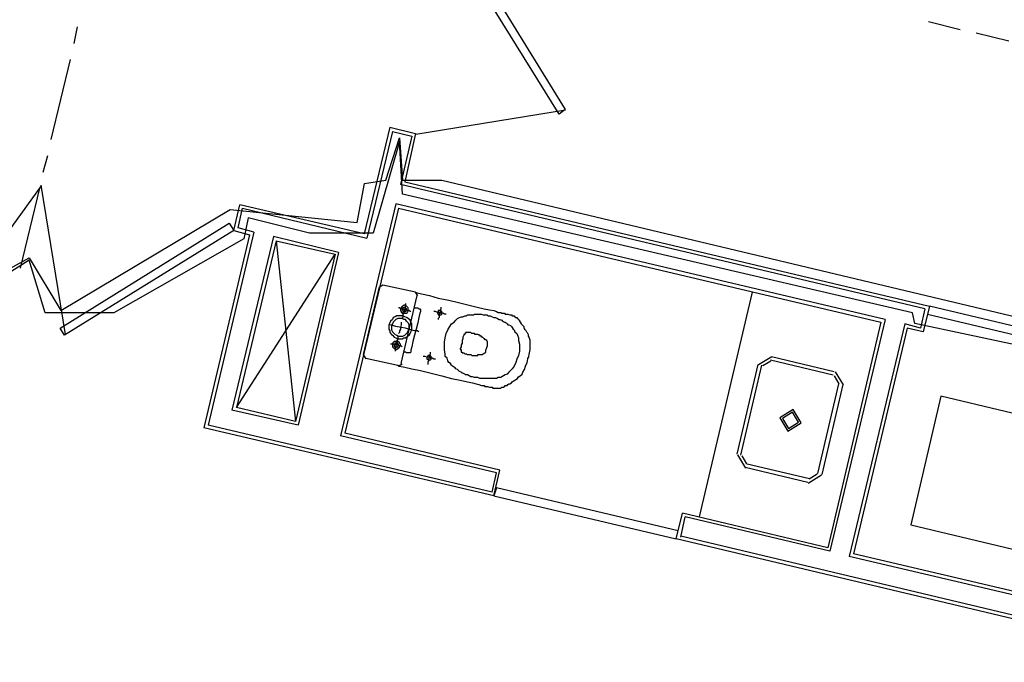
# Model space of a CAD drawing. Header units: feet. Extents: x -79 to 198, y -22 to 181.
# Tile 197 of 256: x 79 to 94, y 96 to 106. Entities that reach past the tile are written whole.
import ezdxf

# ---------------------------------------------------------------- set-up
doc = ezdxf.new("R2010")
doc.units = ezdxf.units.FT
for name, color, linetype in [('A-AREA-COMUN', 252, 'CONTINUOUS'), ('A-AREA-UNIDAD', 30, 'CONTINUOUS'), ('A-LINEA', 7, 'CONTINUOUS')]:
    doc.layers.add(name, color=color, linetype=linetype)

msp = doc.modelspace()

# ---------------------------------------------------------------- linework, layer by layer
at = {"layer": 'A-AREA-COMUN'}
msp.add_lwpolyline([(78.32, 101.7778), (78.8, 102.0444), (79.28, 101.2444), (81.84, 102.7733), (83.76, 102.5778), (83.872, 103.1644), (84.192, 103.2178), (84.4, 103.8578), (84.448, 103.2178), (85.04, 103.2178), (95.328, 100.7644)], dxfattribs=at)
at = {"layer": 'A-AREA-UNIDAD'}
msp.add_lwpolyline([(94.448, 100.5689), (92.192, 101.0489), (92.16, 101.2089), (84.448, 103.0044), (84.4, 103.8044), (84, 102.4178), (83.04, 102.4178), (82.112, 102.6489), (82.048, 102.3289), (80.08, 101.2089), (79.04, 101.2089), (78.8, 102.0089), (78.24, 101.6533)], dxfattribs=at)
at = {"layer": 'A-LINEA'}
for p, q in [((92.4, 105.6178), (92.88, 105.4978)), ((79.48, 105.2844), (79.5333, 105.5378)), ((93.12, 105.4444), (93.6133, 105.3244)), ((79.1333, 103.8311), (79.4267, 105.0444)), ((84.6478, 103.9119), (86.9103, 104.2816)), ((84.2533, 104.0178), (83.8667, 102.4044)), ((84.2933, 103.9511), (83.9067, 102.3378)), ((84.2933, 103.9511), (84.5867, 103.8844)), ((84.5867, 103.8844), (84.4133, 103.1511)), ((79.0133, 103.3378), (79.08, 103.5911)), ((84.48, 103.1911), (92.4133, 101.3111)), ((77.6416, 101.2752), (78.9859, 103.1322)), ((78.6667, 101.8844), (78.96, 103.0978)), ((78.9741, 103.1433), (79.3438, 100.8808)), ((92.3467, 101.2711), (84.4133, 103.1511)), ((81.8933, 102.4578), (81.9867, 102.8444)), ((81.96, 102.4978), (82.0267, 102.7911)), ((83.8667, 102.4044), (81.9867, 102.8444)), ((82.0267, 102.7911), (83.9067, 102.3378)), ((84.3467, 102.8578), (83.5067, 99.3511)), ((84.3867, 102.7911), (83.5733, 99.3911)), ((91.7467, 101.1111), (84.3467, 102.8578)), ((84.3867, 102.7911), (91.68, 101.0711)), ((81.8933, 102.4578), (82.1333, 102.3911)), ((82.2, 102.4311), (81.96, 102.4978)), ((82.1333, 102.3911), (81.44, 99.4711)), ((82.2, 102.4311), (81.5067, 99.5111)), ((82.4933, 102.3644), (81.8667, 99.7378)), ((82.5333, 102.2978), (81.9333, 99.7778)), ((83.48, 102.1244), (82.4933, 102.3644)), ((82.5333, 102.2978), (83.4267, 102.0978)), ((82.5333, 102.2978), (82.8267, 99.5644)), ((81.9333, 99.7778), (83.4267, 102.0978)), ((83.4267, 102.0978), (82.8267, 99.5644)), ((83.48, 102.1244), (82.8667, 99.5111)), ((84.0933, 101.6044), (83.8533, 100.5778)), ((84.1507, 101.6299), (84.0946, 101.5952)), ((84.64, 101.5244), (84.1467, 101.6311)), ((84.4267, 100.4444), (84.6667, 101.4711)), ((84.6787, 101.467), (84.6441, 101.5232)), ((89.7333, 101.5244), (88.9333, 98.1244)), ((92.3467, 101.2711), (92.28, 100.9778)), ((92.4133, 101.3111), (92.32, 100.9244)), ((91.7467, 101.1111), (90.9067, 97.6044)), ((91.68, 101.0711), (90.88, 97.6578)), ((92.04, 101.0444), (91.2, 97.5244)), ((92.08, 100.9778), (91.2667, 97.5644)), ((92.28, 100.9778), (92.04, 101.0444)), ((92.32, 100.9244), (92.08, 100.9778)), ((83.8546, 100.5685), (83.8893, 100.5124)), ((83.8933, 100.5244), (84.3733, 100.4178)), ((90.0317, 100.5466), (89.8311, 100.4228)), ((90.0267, 100.5511), (90.9733, 100.3244)), ((84.3826, 100.4057), (84.4387, 100.4404)), ((89.5067, 99.0711), (89.8267, 100.4311)), ((89.56, 99.0578), (89.88, 100.4178)), ((90.0164, 100.4818), (89.896, 100.4075)), ((90.0133, 100.4978), (90.96, 100.2711)), ((91.0506, 100.1348), (90.9764, 100.2551)), ((91.1155, 100.1194), (90.9917, 100.32)), ((91.04, 100.1378), (90.72, 98.7778)), ((91.1067, 100.1244), (90.7867, 98.7644)), ((82.8267, 99.5644), (81.9333, 99.7778)), ((82.8667, 99.5111), (81.8667, 99.7378)), ((85.8267, 98.4444), (81.44, 99.4711)), ((85.8, 98.4978), (81.5067, 99.5111)), ((85.8667, 98.7911), (83.5067, 99.3511)), ((85.92, 98.8311), (83.5733, 99.3911)), ((89.5111, 99.0628), (89.635, 98.8623)), ((89.576, 99.0475), (89.6503, 98.9271)), ((90.5733, 98.6444), (89.6267, 98.8711)), ((90.6, 98.6978), (89.64, 98.9244)), ((85.8, 98.4978), (85.8667, 98.7911)), ((85.8267, 98.4444), (85.92, 98.8311)), ((90.5816, 98.6356), (90.7822, 98.7594)), ((90.597, 98.7005), (90.7173, 98.7748)), ((88.5867, 97.7911), (88.68, 98.1778)), ((88.6533, 97.8178), (88.72, 98.1244)), ((90.88, 97.6578), (88.68, 98.1778)), ((90.9067, 97.6044), (88.72, 98.1244)), ((92.1333, 98.0044), (94.08, 97.5378)), ((96.4, 95.9911), (88.6533, 97.8311)), ((96.44, 95.9244), (88.5867, 97.7911)), ((94.5067, 96.8044), (91.2667, 97.5644)), ((94.5467, 96.7378), (91.2, 97.5244))]:
    msp.add_line(p, q, dxfattribs=at)
for points in [[(85.3333, 106.8444), (86.9067, 104.2844), (86.8133, 104.2178), (85.2267, 106.7778), (85.3333, 106.8444)], [(84.2533, 104.0178), (84.64, 103.9244), (84.48, 103.1911)], [(81.8933, 102.4578), (79.3333, 100.8711), (79.2667, 100.9778), (81.8267, 102.5644), (81.8933, 102.4578)], [(84.64, 101.5244), (84.6667, 101.5111), (84.7333, 101.4978), (84.8533, 101.4711), (84.9867, 101.4311), (85.1467, 101.4044), (85.2933, 101.3644), (85.4533, 101.3244), (85.5733, 101.2978), (85.68, 101.2711), (85.76, 101.2578), (85.8267, 101.2444), (85.8667, 101.2311), (85.8933, 101.2178), (85.9067, 101.2178), (85.92, 101.2178), (85.9333, 101.2178), (85.9467, 101.2044), (85.96, 101.2044), (85.9733, 101.2044), (85.9867, 101.2044), (86, 101.1911), (86.0133, 101.1911), (86.0267, 101.1911), (86.04, 101.1911), (86.0667, 101.1778), (86.08, 101.1778), (86.0933, 101.1778), (86.1067, 101.1644), (86.12, 101.1644), (86.1333, 101.1644), (86.1467, 101.1511), (86.16, 101.1378), (86.1733, 101.1378), (86.1867, 101.1244), (86.2, 101.1111), (86.2133, 101.0978), (86.2133, 101.0844), (86.2267, 101.0711), (86.24, 101.0444), (86.2533, 101.0311), (86.2667, 101.0178), (86.28, 101.0044), (86.28, 100.9911), (86.2933, 100.9644), (86.3067, 100.9511), (86.32, 100.9244), (86.3333, 100.9111), (86.3467, 100.8844), (86.3467, 100.8578), (86.36, 100.8311), (86.3733, 100.8044), (86.3733, 100.7644), (86.3733, 100.7111), (86.3733, 100.6578), (86.36, 100.6044), (86.3467, 100.5244)], [(84.5733, 101.2311), (84.56, 101.2311), (84.5467, 101.2444), (84.52, 101.2444), (84.4933, 101.2578), (84.4667, 101.2578), (84.44, 101.2711), (84.4133, 101.2711), (84.4, 101.2844), (84.3867, 101.2844)], [(84.5333, 101.2444), (84.5333, 101.2578), (84.5333, 101.2711), (84.5333, 101.2844), (84.52, 101.2978), (84.5067, 101.3111), (84.4933, 101.3111), (84.48, 101.3244), (84.4667, 101.3244), (84.4533, 101.3111), (84.44, 101.3111), (84.44, 101.2978), (84.4267, 101.2978), (84.4267, 101.2844), (84.4133, 101.2711), (84.4133, 101.2578), (84.4133, 101.2444), (84.4267, 101.2311), (84.4267, 101.2178), (84.44, 101.2178), (84.44, 101.2044), (84.4533, 101.2044), (84.4667, 101.2044), (84.48, 101.2044), (84.4933, 101.2044), (84.5067, 101.2044), (84.52, 101.2178), (84.52, 101.2311), (84.5333, 101.2311), (84.5333, 101.2444)], [(84.4933, 101.3511), (84.4933, 101.3378), (84.4933, 101.3111), (84.48, 101.2844), (84.48, 101.2578), (84.4667, 101.2178), (84.4533, 101.1778), (84.4533, 101.1511), (84.44, 101.1244)], [(84.5067, 101.2578), (84.5067, 101.2711), (84.4933, 101.2844), (84.48, 101.2844), (84.4667, 101.2844), (84.4533, 101.2844), (84.4533, 101.2711), (84.44, 101.2711), (84.44, 101.2578), (84.4533, 101.2444), (84.4533, 101.2311), (84.4667, 101.2311), (84.48, 101.2311), (84.4933, 101.2311), (84.5067, 101.2444), (84.5067, 101.2578)], [(84.6267, 101.2978), (84.64, 101.2844), (84.6533, 101.2844), (84.6667, 101.2844), (84.68, 101.2844), (84.6933, 101.2711), (84.7067, 101.2711), (84.72, 101.2578), (84.72, 101.2444), (84.72, 101.2311), (84.7067, 101.2044), (84.6933, 101.1378), (84.68, 101.0578), (84.6533, 100.9644), (84.6267, 100.8711), (84.6, 100.7778), (84.5867, 100.6978), (84.5733, 100.6444), (84.5733, 100.6178), (84.56, 100.6044), (84.5467, 100.6044), (84.5333, 100.6044), (84.52, 100.6044), (84.5067, 100.6044), (84.4933, 100.6178), (84.48, 100.6178), (84.4667, 100.6178)], [(85.0267, 101.2978), (85.0267, 101.2844), (85.0267, 101.2711), (85.0133, 101.2444), (85.0133, 101.2178), (85, 101.1911), (85, 101.1644), (85, 101.1378), (84.9867, 101.1244), (84.9867, 101.1111)], [(95.1733, 100.6578), (92.4133, 101.3111), (92.3867, 101.1911), (95.1333, 100.5378), (95.1733, 100.6578)], [(84.5867, 100.9511), (84.5867, 100.9778), (84.5867, 101.0178), (84.5867, 101.0444), (84.5733, 101.0711), (84.56, 101.0978), (84.5333, 101.1244), (84.5067, 101.1378), (84.48, 101.1511), (84.4533, 101.1644), (84.4267, 101.1644), (84.4, 101.1644), (84.36, 101.1644), (84.3333, 101.1511), (84.3067, 101.1378), (84.2933, 101.1111), (84.2667, 101.0844), (84.2533, 101.0578), (84.24, 101.0311), (84.24, 101.0044), (84.24, 100.9644), (84.2533, 100.9378), (84.2533, 100.9111), (84.28, 100.8844), (84.2933, 100.8711), (84.32, 100.8444), (84.3467, 100.8311), (84.3733, 100.8178), (84.4, 100.8178), (84.44, 100.8178), (84.4667, 100.8311), (84.4933, 100.8311), (84.52, 100.8578), (84.5467, 100.8711), (84.56, 100.8978), (84.5733, 100.9244), (84.5867, 100.9511)], [(84.5467, 100.9644), (84.5467, 100.9911), (84.5467, 101.0044), (84.5467, 101.0311), (84.5333, 101.0578), (84.52, 101.0711), (84.5067, 101.0844), (84.4933, 101.1111), (84.4667, 101.1111), (84.44, 101.1244), (84.4267, 101.1244), (84.4, 101.1244), (84.3733, 101.1244), (84.3467, 101.1111), (84.3333, 101.0978), (84.32, 101.0844), (84.3067, 101.0711), (84.2933, 101.0444), (84.28, 101.0178), (84.28, 101.0044), (84.28, 100.9778), (84.28, 100.9511), (84.2933, 100.9244), (84.3067, 100.9111), (84.32, 100.8978), (84.3333, 100.8844), (84.36, 100.8711), (84.3867, 100.8578), (84.4, 100.8578), (84.4267, 100.8578), (84.4533, 100.8578), (84.48, 100.8711), (84.4933, 100.8844), (84.5067, 100.8978), (84.52, 100.9111), (84.5333, 100.9378), (84.5467, 100.9644)], [(85.1067, 101.1911), (85.0933, 101.1911), (85.08, 101.1911), (85.0533, 101.2044), (85.0267, 101.2044), (85, 101.2178), (84.9733, 101.2178), (84.9467, 101.2311), (84.9333, 101.2311), (84.92, 101.2311)], [(85.04, 101.2044), (85.04, 101.2178), (85.04, 101.2311), (85.0267, 101.2444), (85.0133, 101.2444), (85, 101.2444), (84.9867, 101.2444), (84.9867, 101.2311), (84.9733, 101.2178), (84.9733, 101.2044), (84.9867, 101.1911), (84.9867, 101.1778), (85, 101.1778), (85.0133, 101.1778), (85.0267, 101.1778), (85.04, 101.1911), (85.04, 101.2044)], [(85.0933, 100.8311), (85.1067, 100.8978), (85.1333, 100.9511), (85.16, 101.0044), (85.1867, 101.0444), (85.2267, 101.0711), (85.2533, 101.0978), (85.28, 101.1244), (85.3067, 101.1378), (85.3333, 101.1511), (85.36, 101.1511), (85.3867, 101.1644), (85.4133, 101.1644), (85.4267, 101.1778), (85.4533, 101.1778), (85.4667, 101.1778), (85.4933, 101.1778), (85.52, 101.1778), (85.5333, 101.1911), (85.56, 101.1911), (85.5733, 101.1911), (85.6, 101.1911), (85.6267, 101.1911), (85.64, 101.1911), (85.6667, 101.1778), (85.6933, 101.1778), (85.72, 101.1778), (85.7467, 101.1644), (85.7733, 101.1644), (85.8, 101.1511), (85.8267, 101.1378), (85.8533, 101.1378), (85.88, 101.1244), (85.9067, 101.1111), (85.92, 101.1111), (85.9467, 101.0978), (85.96, 101.0844), (85.9867, 101.0711), (86, 101.0711), (86.0133, 101.0578), (86.0267, 101.0444), (86.04, 101.0311), (86.0533, 101.0311), (86.08, 101.0178), (86.0933, 101.0044), (86.1067, 100.9911), (86.12, 100.9644), (86.1333, 100.9511), (86.1467, 100.9244), (86.1733, 100.8978), (86.1867, 100.8711), (86.2, 100.8311), (86.2, 100.7911), (86.2133, 100.7378), (86.2133, 100.6844), (86.2133, 100.6311), (86.2, 100.5644), (86.1733, 100.5111), (86.16, 100.4578), (86.1333, 100.4044), (86.1067, 100.3644), (86.08, 100.3378), (86.0533, 100.3111), (86.0267, 100.2844), (86, 100.2711), (85.9733, 100.2578), (85.9467, 100.2444), (85.9333, 100.2311), (85.9067, 100.2311), (85.8933, 100.2311), (85.8667, 100.2178), (85.8533, 100.2178), (85.84, 100.2178), (85.8133, 100.2178), (85.8, 100.2178), (85.7733, 100.2178), (85.76, 100.2178), (85.7333, 100.2178), (85.7067, 100.2178), (85.6933, 100.2178), (85.6667, 100.2178), (85.64, 100.2178), (85.6133, 100.2178), (85.5867, 100.2311), (85.56, 100.2311), (85.5333, 100.2311), (85.5067, 100.2444), (85.48, 100.2444), (85.4533, 100.2578), (85.4267, 100.2711), (85.4, 100.2711), (85.3867, 100.2844), (85.36, 100.2978), (85.3467, 100.2978), (85.3333, 100.3111), (85.3067, 100.3244), (85.2933, 100.3378), (85.28, 100.3511), (85.2533, 100.3644), (85.24, 100.3778), (85.2267, 100.3911), (85.2, 100.4044), (85.1867, 100.4178), (85.1733, 100.4444), (85.1467, 100.4578), (85.1333, 100.4844), (85.12, 100.5244), (85.0933, 100.5511), (85.0933, 100.5911), (85.08, 100.6444), (85.08, 100.6978), (85.08, 100.7644), (85.0933, 100.8311)], [(84.6933, 100.9244), (84.6667, 100.9378), (84.6267, 100.9378), (84.5733, 100.9511), (84.4933, 100.9778), (84.4267, 100.9911), (84.3467, 101.0044), (84.2933, 101.0178), (84.2533, 101.0311), (84.24, 101.0311)], [(84.4267, 101.0711), (84.4267, 101.0444), (84.4267, 101.0311), (84.4133, 100.9911), (84.4133, 100.9644), (84.4, 100.9378), (84.4, 100.9111), (84.3867, 100.8978)], [(84.3733, 100.8578), (84.3733, 100.8444), (84.3733, 100.8178), (84.36, 100.7911), (84.36, 100.7644), (84.3467, 100.7244), (84.3467, 100.6844), (84.3333, 100.6578), (84.3333, 100.6311)], [(85.32, 100.6711), (85.32, 100.6578), (85.3333, 100.6578), (85.3333, 100.6444), (85.3333, 100.6311), (85.3333, 100.6178), (85.3467, 100.6178), (85.3467, 100.6044), (85.36, 100.6044), (85.3733, 100.6044), (85.3867, 100.5911), (85.4, 100.5911), (85.4133, 100.5911), (85.4267, 100.5778), (85.44, 100.5778), (85.4533, 100.5778), (85.48, 100.5778), (85.4933, 100.5644), (85.5067, 100.5644), (85.52, 100.5644), (85.5333, 100.5644), (85.5467, 100.5644), (85.56, 100.5644), (85.5733, 100.5644), (85.5867, 100.5644), (85.5867, 100.5778), (85.6, 100.5778), (85.6133, 100.5778), (85.6267, 100.5778), (85.64, 100.5778), (85.6533, 100.5778), (85.6667, 100.5911), (85.6933, 100.6044), (85.7067, 100.6178), (85.7067, 100.6444), (85.72, 100.6844), (85.7333, 100.7111), (85.7333, 100.7511), (85.7333, 100.7644), (85.72, 100.7911), (85.7067, 100.8044), (85.6933, 100.8044), (85.6933, 100.8178), (85.68, 100.8178), (85.6667, 100.8311), (85.6533, 100.8444), (85.64, 100.8444), (85.64, 100.8578), (85.6267, 100.8578), (85.6133, 100.8711), (85.6, 100.8711), (85.5867, 100.8844), (85.5733, 100.8844), (85.56, 100.8844), (85.5467, 100.8844), (85.5333, 100.8978), (85.52, 100.8978), (85.5067, 100.8978), (85.4933, 100.8978), (85.48, 100.9111), (85.4667, 100.9111), (85.4533, 100.9111), (85.44, 100.9111), (85.4267, 100.9111), (85.4133, 100.9111), (85.4, 100.9111), (85.4, 100.8978), (85.3867, 100.8978), (85.3867, 100.8844), (85.3733, 100.8844), (85.3733, 100.8711), (85.36, 100.8444), (85.36, 100.8178), (85.3467, 100.7911), (85.3467, 100.7511), (85.3333, 100.7244), (85.3333, 100.6978), (85.32, 100.6711)], [(84.44, 100.6978), (84.4267, 100.7111), (84.4, 100.7111), (84.3733, 100.7244), (84.3333, 100.7244), (84.3067, 100.7378), (84.28, 100.7378), (84.2667, 100.7378)], [(84.4133, 100.7111), (84.4133, 100.7244), (84.4133, 100.7378), (84.4, 100.7511), (84.4, 100.7644), (84.3867, 100.7644), (84.3867, 100.7778), (84.3733, 100.7778), (84.36, 100.7778), (84.3467, 100.7778), (84.3333, 100.7778), (84.32, 100.7778), (84.32, 100.7644), (84.3067, 100.7644), (84.3067, 100.7511), (84.2933, 100.7511), (84.2933, 100.7378), (84.2933, 100.7244), (84.2933, 100.7111), (84.2933, 100.6978), (84.3067, 100.6844), (84.32, 100.6711), (84.3333, 100.6711), (84.3467, 100.6578), (84.36, 100.6578), (84.3733, 100.6711), (84.3867, 100.6711), (84.3867, 100.6844), (84.4, 100.6844), (84.4, 100.6978), (84.4133, 100.7111)], [(84.3867, 100.7111), (84.3867, 100.7244), (84.3867, 100.7378), (84.3733, 100.7378), (84.3733, 100.7511), (84.36, 100.7511), (84.3467, 100.7511), (84.3333, 100.7511), (84.3333, 100.7378), (84.32, 100.7378), (84.32, 100.7244), (84.32, 100.7111), (84.32, 100.6978), (84.3333, 100.6978), (84.3467, 100.6978), (84.36, 100.6978), (84.3733, 100.6978), (84.3733, 100.7111), (84.3867, 100.7111)], [(84.3733, 100.4178), (84.4, 100.4044), (84.48, 100.3911), (84.5867, 100.3644), (84.72, 100.3378), (84.88, 100.2978), (85.04, 100.2578), (85.1867, 100.2178), (85.32, 100.1911), (85.4267, 100.1644), (85.5067, 100.1511), (85.56, 100.1378), (85.6, 100.1244), (85.64, 100.1111), (85.6533, 100.1111), (85.6667, 100.1111), (85.68, 100.1111), (85.6933, 100.0978), (85.7067, 100.0978), (85.72, 100.0978), (85.7333, 100.0978), (85.76, 100.0844), (85.7733, 100.0844), (85.7867, 100.0844), (85.8, 100.0844), (85.8133, 100.0711), (85.8267, 100.0711), (85.84, 100.0711), (85.8533, 100.0711), (85.88, 100.0711), (85.8933, 100.0711), (85.9067, 100.0711), (85.92, 100.0711), (85.9333, 100.0711), (85.9467, 100.0844), (85.9733, 100.0844), (85.9867, 100.0978), (86, 100.1111), (86.0267, 100.1111), (86.04, 100.1244), (86.0533, 100.1378), (86.0667, 100.1378), (86.0933, 100.1511), (86.1067, 100.1644), (86.12, 100.1778), (86.1467, 100.1911), (86.16, 100.2044), (86.1867, 100.2178), (86.2, 100.2444), (86.2267, 100.2578), (86.2533, 100.2844), (86.2667, 100.3111), (86.2933, 100.3511), (86.3067, 100.4044), (86.3333, 100.4578), (86.3467, 100.5378)], [(84.9467, 100.5111), (84.9333, 100.5111), (84.92, 100.5111), (84.8933, 100.5244), (84.8667, 100.5244), (84.84, 100.5378), (84.8133, 100.5378), (84.7867, 100.5511), (84.7733, 100.5511), (84.76, 100.5511)], [(84.88, 100.5244), (84.88, 100.5378), (84.88, 100.5511), (84.8667, 100.5644), (84.8533, 100.5644), (84.84, 100.5644), (84.8267, 100.5644), (84.8267, 100.5511), (84.8133, 100.5378), (84.8133, 100.5244), (84.8133, 100.5111), (84.8267, 100.5111), (84.8267, 100.4978), (84.84, 100.4978), (84.8533, 100.4978), (84.8667, 100.4978), (84.88, 100.5111), (84.88, 100.5244)], [(84.8667, 100.6178), (84.8667, 100.5911), (84.8533, 100.5644), (84.8533, 100.5378), (84.84, 100.5111), (84.84, 100.4844), (84.8267, 100.4578), (84.8267, 100.4444), (84.8267, 100.4311)], [(94.08, 97.5378), (94.5333, 99.4844), (92.5867, 99.9511), (92.1333, 98.0044)], [(90.275, 99.4223), (90.4755, 99.5461), (90.3517, 99.7466), (90.1511, 99.6228), (90.275, 99.4223)], [(90.2842, 99.4612), (90.4366, 99.5553), (90.3425, 99.7077), (90.1901, 99.6136), (90.2842, 99.4612)], [(85.8267, 98.4444), (88.5867, 97.7911), (88.6133, 97.9111), (85.8667, 98.5644), (85.8267, 98.4444)]]:
    msp.add_lwpolyline(points, dxfattribs=at)

doc.saveas('drawing.dxf')
